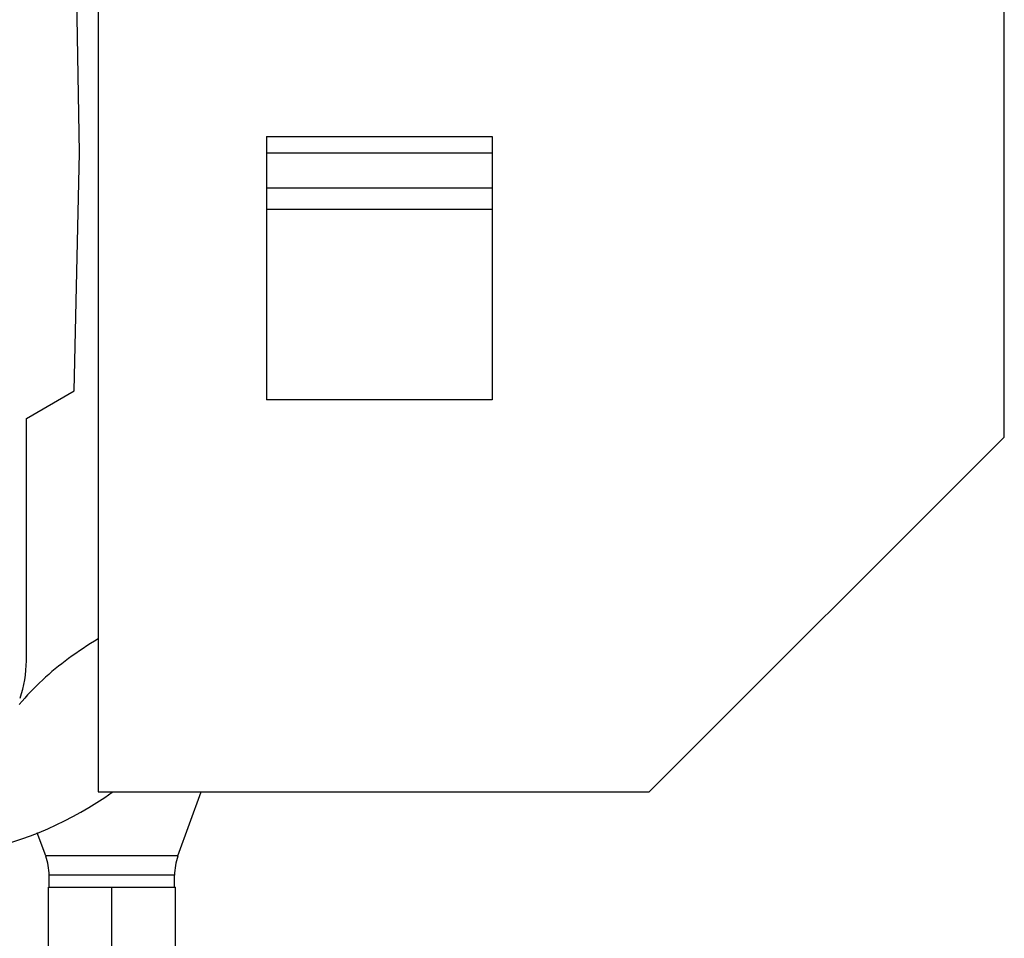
# Model space of a CAD drawing. Header units: millimetres. Extents: x 0 to 1189, y 0 to 841.
# Tile 33 of 169: x 523 to 551, y 301 to 327. Entities that reach past the tile are written whole.
import ezdxf

# ---------------------------------------------------------------- set-up
doc = ezdxf.new("R2010")
doc.units = ezdxf.units.MM
doc.header["$LTSCALE"] = 65.395
doc.linetypes.add('CENTER', pattern=[0.6, 0.375, -0.075, 0.075, -0.075])
for name, color, linetype in [('1907_060000_TLKGS_KGS_V_ABL1190', 7, 'CONTINUOUS'), ('1907_062000_TLKGS_KGS_TL_V_ABL1391', 7, 'CONTINUOUS'), ('1907_153200_27_ABL1330', 7, 'CONTINUOUS'), ('1907_153200_27_T7_PBL1379', 7, 'CONTINUOUS'), ('1907_723600_04_SIMPLE1_T1_X_PBL1395', 7, 'CONTINUOUS'), ('1907_723600_04_SIMPLE1_X_ABL1394', 7, 'CONTINUOUS'), ('1907_724700_09_SIMPLE1_A_ABL1426', 7, 'CONTINUOUS'), ('1907_724700_09_SIMPLE1_T1_A_PBL1427', 7, 'CONTINUOUS'), ('1997_000000_TLKGS_MARKETING_ABL1174', 7, 'CONTINUOUS'), ('9M32C_GENSET_KPL_VERROHRUNG_ABL1133', 7, 'CONTINUOUS'), ('D2616-2-K-139_7-4_0-88_9-3_2_PBL1423', 7, 'CONTINUOUS'), ('links_23_VBL1126', 7, 'CONTINUOUS')]:
    doc.layers.add(name, color=color, linetype=linetype)

# ---------------------------------------------------------------- blocks, each defined once
blk = doc.blocks.new('1907_153200_27_T7_PBL1379', base_point=(525.64, 296.396))
at = {"layer": '1907_153200_27_T7_PBL1379', "color": 7, "linetype": 'Continuous'}
for p, q in [((523.84, 302.816), (527.44, 302.816)), ((523.84, 289.976), (523.84, 302.816)), ((527.44, 289.976), (527.44, 302.816)), ((523.84, 289.976), (527.44, 289.976))]:
    blk.add_line(p, q, dxfattribs=at)
at = {"layer": '1907_153200_27_T7_PBL1379', "color": 2, "linetype": 'CENTER'}
blk.add_line((525.64, 289.976), (525.64, 302.816), dxfattribs=at)
blk = doc.blocks.new('D2616-2-K-139_7-4_0-88_9-3_2_PBL1423', base_point=(525.851, 304.166))
at = {"layer": 'D2616-2-K-139_7-4_0-88_9-3_2_PBL1423', "color": 7, "linetype": 'Continuous'}
for p, q in [((527.514, 303.701), (528.175, 305.516)), ((523.765, 303.701), (523.527, 304.354)), ((523.862, 302.816), (523.862, 303.153)), ((527.418, 302.816), (527.418, 303.153))]:
    blk.add_line(p, q, dxfattribs=at)
at = {"layer": 'D2616-2-K-139_7-4_0-88_9-3_2_PBL1423', "color": 9, "linetype": 'Continuous'}
for p, q in [((527.514, 303.701), (523.765, 303.701)), ((527.418, 303.153), (523.862, 303.153))]:
    blk.add_line(p, q, dxfattribs=at)
at = {"layer": 'D2616-2-K-139_7-4_0-88_9-3_2_PBL1423', "color": 7, "linetype": 'Continuous'}
for centre, start, end in [((522.262, 303.153), 0, 20), ((529.018, 303.153), 160, 180)]:
    blk.add_arc(centre, 1.6, start, end, dxfattribs=at)
blk = doc.blocks.new('1907_153200_27_ABL1330', base_point=(513.447, 288.926))
at = {"layer": '1907_153200_27_T7_PBL1379'}
blk.add_blockref('1907_153200_27_T7_PBL1379', (525.64, 296.396), dxfattribs=at)
at = {"layer": 'D2616-2-K-139_7-4_0-88_9-3_2_PBL1423'}
blk.add_blockref('D2616-2-K-139_7-4_0-88_9-3_2_PBL1423', (525.851, 304.166), dxfattribs=at)
blk = doc.blocks.new('9M32C_GENSET_KPL_VERROHRUNG_ABL1133', base_point=(486.687, 287.936))
at = {"layer": '1907_153200_27_ABL1330'}
blk.add_blockref('1907_153200_27_ABL1330', (513.447, 288.926), dxfattribs=at)
blk = doc.blocks.new('1907_723600_04_SIMPLE1_T1_X_PBL1395', base_point=(498.302, 323.436))
at = {"layer": '1907_723600_04_SIMPLE1_T1_X_PBL1395', "color": 7, "linetype": 'Continuous'}
for p, q in [((524.723, 323.637), (524.57, 332.386)), ((524.568, 316.888), (524.723, 323.637)), ((523.216, 316.107), (524.568, 316.888)), ((523.216, 309.238), (523.216, 316.107))]:
    blk.add_line(p, q, dxfattribs=at)
for centre, radius, start, end in [((531.466, 299.639), 11.961, 121.297, 126.1438), ((529.13, 302.838), 8, 126.1438, 139.8442), ((520.02, 309.236), 3.197, 340.6301, 0.0261), ((519.82, 313.636), 10, 281.4785, 305.6856)]:
    blk.add_arc(centre, radius, start, end, dxfattribs=at)
blk = doc.blocks.new('1907_723600_04_SIMPLE1_X_ABL1394', base_point=(498.302, 323.436))
at = {"layer": '1907_723600_04_SIMPLE1_T1_X_PBL1395'}
blk.add_blockref('1907_723600_04_SIMPLE1_T1_X_PBL1395', (498.302, 323.436), dxfattribs=at)
blk = doc.blocks.new('1907_724700_09_SIMPLE1_T1_A_PBL1427', base_point=(537.554, 332.246))
at = {"layer": '1907_724700_09_SIMPLE1_T1_A_PBL1427', "color": 7, "linetype": 'Continuous'}
for p, q in [((525.256, 339.88), (525.256, 305.516)), ((550.94, 315.58), (550.94, 339.88)), ((530.02, 324.108), (536.42, 324.108)), ((530.02, 324.108), (530.02, 316.636)), ((536.42, 324.108), (536.42, 316.636)), ((536.42, 322.036), (530.02, 322.036)), ((536.42, 316.636), (530.02, 316.636)), ((540.876, 305.516), (550.94, 315.58)), ((525.256, 305.516), (540.876, 305.516))]:
    blk.add_line(p, q, dxfattribs=at)
at = {"layer": '1907_724700_09_SIMPLE1_T1_A_PBL1427', "color": 9, "linetype": 'Continuous'}
for p, q in [((536.42, 323.634), (530.02, 323.634)), ((536.42, 322.636), (530.02, 322.636))]:
    blk.add_line(p, q, dxfattribs=at)
blk = doc.blocks.new('1907_724700_09_SIMPLE1_A_ABL1426', base_point=(537.554, 332.246))
at = {"layer": '1907_724700_09_SIMPLE1_T1_A_PBL1427'}
blk.add_blockref('1907_724700_09_SIMPLE1_T1_A_PBL1427', (537.554, 332.246), dxfattribs=at)
blk = doc.blocks.new('1907_062000_TLKGS_KGS_TL_V_ABL1391', base_point=(510.698, 346.498))
at = {"layer": '1907_723600_04_SIMPLE1_X_ABL1394'}
blk.add_blockref('1907_723600_04_SIMPLE1_X_ABL1394', (498.302, 323.436), dxfattribs=at)
at = {"layer": '1907_724700_09_SIMPLE1_A_ABL1426'}
blk.add_blockref('1907_724700_09_SIMPLE1_A_ABL1426', (537.554, 332.246), dxfattribs=at)
blk = doc.blocks.new('1907_060000_TLKGS_KGS_V_ABL1190', base_point=(510.48, 323.718))
at = {"layer": '1907_062000_TLKGS_KGS_TL_V_ABL1391'}
blk.add_blockref('1907_062000_TLKGS_KGS_TL_V_ABL1391', (510.698, 346.498), dxfattribs=at)
blk = doc.blocks.new('1997_000000_TLKGS_MARKETING_ABL1174', base_point=(404.54, 321.878))
at = {"layer": '1907_060000_TLKGS_KGS_V_ABL1190'}
blk.add_blockref('1907_060000_TLKGS_KGS_V_ABL1190', (510.48, 323.718), dxfattribs=at)
blk = doc.blocks.new('LINKS_23_VBL1126', base_point=(326.529, 308.736))
at = {"layer": '1997_000000_TLKGS_MARKETING_ABL1174'}
blk.add_blockref('1997_000000_TLKGS_MARKETING_ABL1174', (404.54, 321.878), dxfattribs=at)
at = {"layer": '9M32C_GENSET_KPL_VERROHRUNG_ABL1133'}
blk.add_blockref('9M32C_GENSET_KPL_VERROHRUNG_ABL1133', (486.687, 287.936), dxfattribs=at)

msp = doc.modelspace()

# ---------------------------------------------------------------- block references
at = {"layer": 'links_23_VBL1126'}
msp.add_blockref('LINKS_23_VBL1126', (326.52925, 308.73636), dxfattribs=at)

doc.saveas('drawing.dxf')
